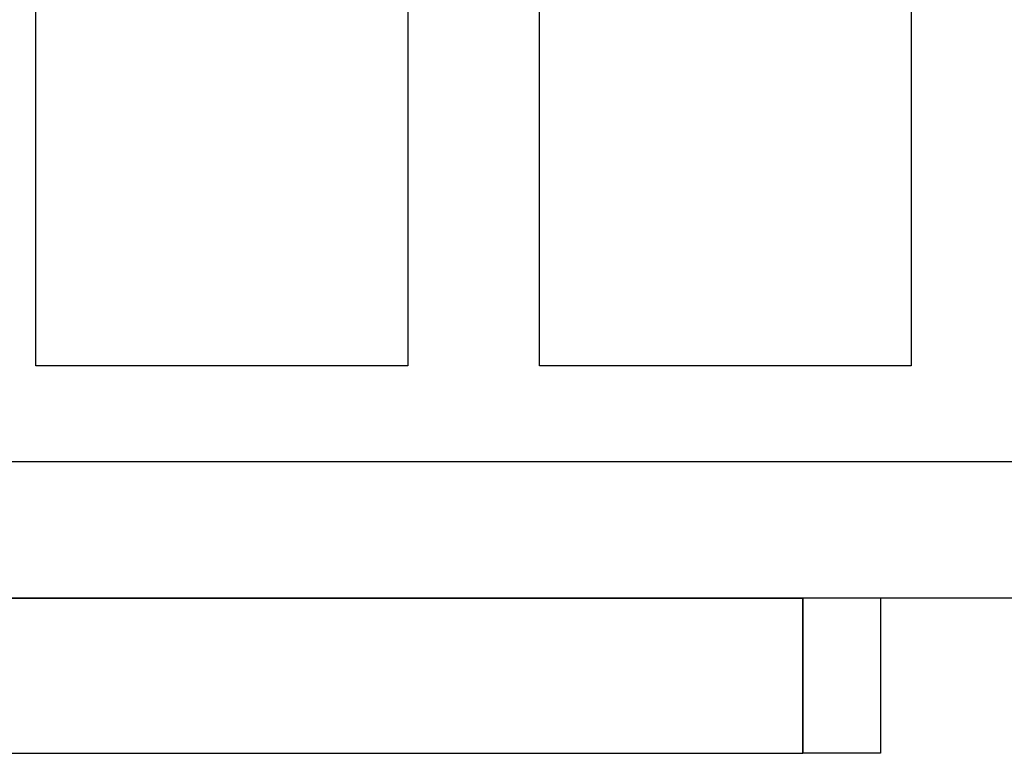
# Model space of a CAD drawing. Header units: millimetres. Extents: x -49.5 to 48, y -16 to 42.2.
# Tile 24 of 34: x 0.3 to 13, y 13 to 22.5. Entities that reach past the tile are written whole.
import ezdxf

# ---------------------------------------------------------------- set-up
doc = ezdxf.new("R2010")
doc.units = ezdxf.units.MM
doc.layers.add('MAIN-1', color=7, linetype='Continuous')
doc.layers.add('MAIN-2', color=7, linetype='Continuous')

msp = doc.modelspace()

# ---------------------------------------------------------------- linework, layer by layer
at = {"layer": 'MAIN-1'}
for p, q in [((0.5, 18), (0.5, 25)), ((5.3, 25), (5.3, 18)), ((7, 18), (7, 25)), ((11.8, 25), (11.8, 18)), ((5.3, 18), (0.5, 18)), ((11.8, 18), (7, 18)), ((46, 15), (-46, 15)), ((-17.6, 15), (10.4, 15)), ((10.595, 15), (10.4, 15)), ((10.4, 13), (10.4, 15)), ((11.4, 15), (11.4, 13)), ((-17.6, 13), (10.4, 13)), ((11.4, 13), (10.4, 13))]:
    msp.add_line(p, q, dxfattribs=at)
at = {"layer": 'MAIN-2'}
for p, q in [((0.5, 18), (0.5, 18)), ((5.3, 18), (5.3, 18)), ((7, 18), (7, 18)), ((11.8, 18), (11.8, 18)), ((19.547, 16.759), (-27.458, 16.759)), ((10.4, 15), (10.4, 13)), ((11.4, 15), (11.4, 15)), ((11.4, 15), (11.4, 15)), ((11.4, 13), (11.4, 13)), ((11.4, 13), (11.4, 13))]:
    msp.add_line(p, q, dxfattribs=at)

doc.saveas('drawing.dxf')
